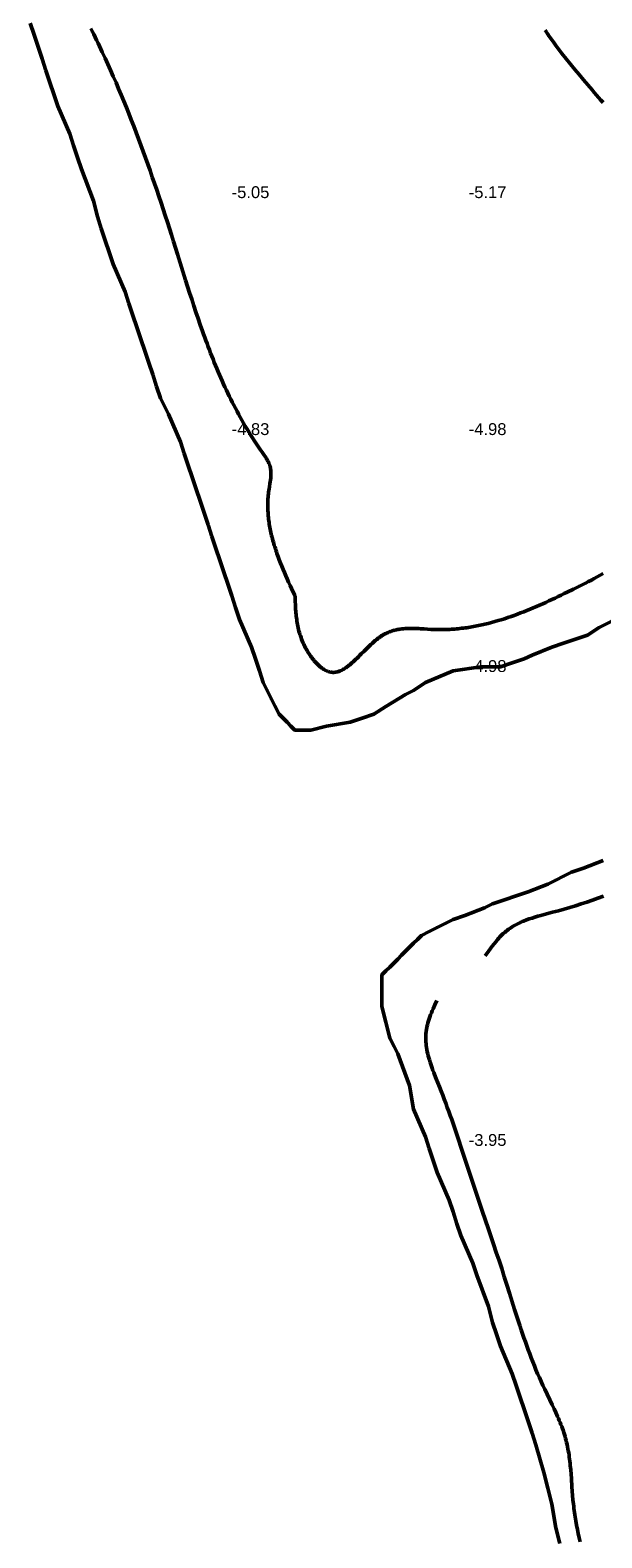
# Model space of a CAD drawing. Header units: metres. Extents: x 239209 to 240490, y 582227 to 583974.
# Tile 15 of 42: x 239214 to 239287, y 582887 to 583078. Entities that reach past the tile are written whole.
import ezdxf

# ---------------------------------------------------------------- set-up
doc = ezdxf.new("R2010")
doc.units = ezdxf.units.M
for name, color, linetype, lineweight in [('B-WE-GW-WATERGANG_BODEM-G', 90, 'Continuous', 18), ('B-WE-SURFACE-GRENS-G', 150, 'Continuous', 18), ('TM-SURFACE-TIN-LABELPeiling axel', 7, 'Continuous', 18)]:
    doc.layers.add(name, color=color, linetype=linetype, lineweight=lineweight)
doc.styles.get("Standard").update_dxf_attribs({"font": 'arial.ttf'})

# ---------------------------------------------------------------- blocks, each defined once
blk = doc.blocks.new('*U31')
at = {"layer": 'TM-SURFACE-TIN-LABELPeiling axel', "color": 7, "linetype": 'Continuous', "lineweight": 18, "insert": (239239.99, 583027.09, -4.83), "char_height": 1.5, "attachment_point": 4}
blk.add_mtext('{\\fArial|b0|i0|c0|p34;-4.83}', dxfattribs=at)
blk = doc.blocks.new('*U32')
at = {"layer": 'TM-SURFACE-TIN-LABELPeiling axel', "color": 7, "linetype": 'Continuous', "lineweight": 18, "insert": (239239.99, 583057.09, -5.05), "char_height": 1.5, "attachment_point": 4}
blk.add_mtext('{\\fArial|b0|i0|c0|p34;-5.05}', dxfattribs=at)
blk = doc.blocks.new('*U36')
at = {"layer": 'TM-SURFACE-TIN-LABELPeiling axel', "color": 7, "linetype": 'Continuous', "lineweight": 18, "insert": (239269.99, 582937.09, -3.95), "char_height": 1.5, "attachment_point": 4}
blk.add_mtext('{\\fArial|b0|i0|c0|p34;-3.95}', dxfattribs=at)
blk = doc.blocks.new('*U37')
at = {"layer": 'TM-SURFACE-TIN-LABELPeiling axel', "color": 7, "linetype": 'Continuous', "lineweight": 18, "insert": (239269.99, 582997.09, -4.98), "char_height": 1.5, "attachment_point": 4}
blk.add_mtext('{\\fArial|b0|i0|c0|p34;-4.98}', dxfattribs=at)
blk = doc.blocks.new('*U38')
at = {"layer": 'TM-SURFACE-TIN-LABELPeiling axel', "color": 7, "linetype": 'Continuous', "lineweight": 18, "insert": (239269.99, 583027.09, -4.98), "char_height": 1.5, "attachment_point": 4}
blk.add_mtext('{\\fArial|b0|i0|c0|p34;-4.98}', dxfattribs=at)
blk = doc.blocks.new('*U39')
at = {"layer": 'TM-SURFACE-TIN-LABELPeiling axel', "color": 7, "linetype": 'Continuous', "lineweight": 18, "insert": (239269.99, 583057.09, -5.17), "char_height": 1.5, "attachment_point": 4}
blk.add_mtext('{\\fArial|b0|i0|c0|p34;-5.17}', dxfattribs=at)

msp = doc.modelspace()

# ---------------------------------------------------------------- linework, layer by layer
at = {"layer": 'B-WE-GW-WATERGANG_BODEM-G', "lineweight": 50}
for points in [[(239222.17, 583077.84, -5.04), (239222.35, 583077.47, -5.04), (239222.54, 583077.09, -5.03), (239222.73, 583076.72, -5.04), (239222.91, 583076.34, -5.06), (239223.09, 583075.96, -5.09), (239223.27, 583075.59, -5.09), (239223.45, 583075.21, -5.09), (239223.63, 583074.83, -5.09), (239223.99, 583074.06, -5.14), (239224.34, 583073.3, -5.12), (239224.68, 583072.53, -5.13), (239225.02, 583071.75, -5.13), (239225.36, 583070.98, -5.12), (239225.69, 583070.2, -5.11), (239226.02, 583069.41, -5.09), (239226.35, 583068.63, -5.04), (239226.67, 583067.84, -5.05), (239226.98, 583067.05, -5.07), (239227.29, 583066.25, -5.06), (239227.6, 583065.46, -5.09), (239227.91, 583064.66, -5.11), (239228.21, 583063.86, -5.1), (239228.51, 583063.06, -5.07), (239228.8, 583062.25, -5.07), (239229.09, 583061.45, -5.08), (239229.38, 583060.64, -5.07), (239229.67, 583059.83, -5.06), (239229.95, 583059.02, -5.07), (239230.23, 583058.21, -5.09), (239230.51, 583057.4, -5.12), (239230.78, 583056.58, -5.12), (239231.06, 583055.77, -5.13), (239231.32, 583054.95, -5.12), (239231.59, 583054.14, -5.13), (239231.86, 583053.32, -5.15), (239232.12, 583052.5, -5.17), (239232.38, 583051.69, -5.17), (239232.64, 583050.87, -5.15), (239233.15, 583049.24, -5.16), (239233.66, 583047.6, -5.17), (239234.17, 583045.97, -5.14), (239234.42, 583045.16, -5.05), (239234.68, 583044.35, -5.02), (239234.94, 583043.54, -5), (239235.2, 583042.73, -4.97), (239235.47, 583041.92, -4.95), (239235.74, 583041.12, -4.97), (239236.02, 583040.31, -4.95), (239236.3, 583039.51, -4.95), (239236.44, 583039.11, -4.96), (239236.58, 583038.71, -4.97), (239236.73, 583038.31, -4.99), (239236.88, 583037.92, -5.01), (239237.02, 583037.52, -5), (239237.18, 583037.12, -4.99), (239237.33, 583036.73, -4.99), (239237.48, 583036.33, -4.98), (239237.64, 583035.94, -4.97), (239237.8, 583035.54, -4.97), (239237.96, 583035.15, -4.98), (239238.12, 583034.76, -4.97), (239238.28, 583034.37, -4.96), (239238.45, 583033.97, -4.95), (239238.62, 583033.58, -4.96), (239238.79, 583033.2, -4.96), (239238.97, 583032.81, -4.96), (239239.15, 583032.42, -4.95), (239239.33, 583032.04, -4.96), (239239.51, 583031.65, -4.98), (239239.69, 583031.27, -4.99), (239239.88, 583030.88, -4.98), (239240.07, 583030.5, -4.97), (239240.27, 583030.12, -4.97), (239240.46, 583029.74, -4.96), (239240.67, 583029.36, -4.96), (239240.87, 583028.98, -4.97), (239241.08, 583028.61, -4.98), (239241.29, 583028.23, -4.99), (239241.5, 583027.86, -4.99), (239241.72, 583027.48, -4.99), (239241.94, 583027.11, -4.99), (239242.16, 583026.74, -5), (239242.39, 583026.37, -5.01), (239242.62, 583026, -5.01), (239242.86, 583025.64, -5.02), (239243.1, 583025.27, -5.03), (239243.34, 583024.91, -5.02), (239243.59, 583024.54, -5.01), (239243.84, 583024.18, -5.02), (239244.1, 583023.82, -5.03), (239244.22, 583023.64, -5.03), (239244.34, 583023.46, -5.03), (239244.39, 583023.37, -5.03), (239244.45, 583023.27, -5.03), (239244.5, 583023.18, -5.03), (239244.55, 583023.09, -5.03), (239244.6, 583023, -5.04), (239244.65, 583022.9, -5.03), (239244.69, 583022.81, -5.03), (239244.73, 583022.71, -5.03), (239244.77, 583022.62, -5.02), (239244.81, 583022.52, -5.02), (239244.84, 583022.42, -5.02), (239244.86, 583022.32, -5.01), (239244.89, 583022.22, -5.01), (239244.91, 583022.12, -5), (239244.92, 583022.02, -5), (239244.94, 583021.92, -5), (239244.95, 583021.82, -5), (239244.95, 583021.72, -5), (239244.96, 583021.61, -5), (239244.96, 583021.51, -5), (239244.96, 583021.4, -5), (239244.96, 583021.3, -4.99), (239244.95, 583021.19, -4.99), (239244.95, 583021.09, -4.99), (239244.94, 583020.98, -4.98), (239244.93, 583020.87, -4.98), (239244.9, 583020.66, -4.96), (239244.87, 583020.44, -4.95), (239244.84, 583020.22, -4.94), (239244.77, 583019.78, -4.91), (239244.74, 583019.56, -4.89), (239244.7, 583019.35, -4.87), (239244.67, 583019.13, -4.86), (239244.65, 583018.91, -4.85), (239244.63, 583018.69, -4.86), (239244.61, 583018.48, -4.86), (239244.59, 583018.26, -4.86), (239244.58, 583018.04, -4.86), (239244.57, 583017.83, -4.85), (239244.57, 583017.61, -4.84), (239244.57, 583017.4, -4.83), (239244.57, 583017.18, -4.82), (239244.57, 583016.97, -4.81), (239244.58, 583016.76, -4.8), (239244.6, 583016.55, -4.79), (239244.61, 583016.33, -4.78), (239244.63, 583016.12, -4.75), (239244.65, 583015.91, -4.74), (239244.67, 583015.7, -4.73), (239244.7, 583015.49, -4.73), (239244.73, 583015.28, -4.74), (239244.76, 583015.07, -4.74), (239244.79, 583014.86, -4.74), (239244.83, 583014.65, -4.74), (239244.87, 583014.45, -4.74), (239244.91, 583014.24, -4.74), (239244.96, 583014.03, -4.74), (239245, 583013.82, -4.74), (239245.05, 583013.62, -4.75), (239245.1, 583013.41, -4.76), (239245.16, 583013.2, -4.76), (239245.21, 583013, -4.77), (239245.27, 583012.79, -4.78), (239245.33, 583012.59, -4.78), (239245.39, 583012.38, -4.79), (239245.45, 583012.18, -4.79), (239245.52, 583011.97, -4.79), (239245.59, 583011.77, -4.78), (239245.65, 583011.56, -4.77), (239245.72, 583011.36, -4.76), (239245.8, 583011.16, -4.75), (239245.87, 583010.95, -4.74), (239246.02, 583010.55, -4.75), (239246.18, 583010.14, -4.76), (239246.34, 583009.74, -4.74), (239246.5, 583009.34, -4.73), (239246.67, 583008.93, -4.78), (239246.85, 583008.53, -4.85), (239247.02, 583008.13, -4.9), (239247.2, 583007.73, -4.91), (239247.38, 583007.32, -4.91), (239247.57, 583006.92, -4.9), (239247.93, 583006.12, -4.9), (239247.98, 583006.02, -4.9), (239248, 583005.97, -4.9), (239248.01, 583005.96, -4.9), (239248.01, 583005.96, -4.9), (239248.01, 583005.95, -4.9), (239248.01, 583005.92, -4.9), (239248.02, 583005.71, -4.89), (239248.03, 583005.29, -4.89), (239248.05, 583004.87, -4.88), (239248.08, 583004.45, -4.86), (239248.09, 583004.25, -4.84), (239248.11, 583004.04, -4.83), (239248.13, 583003.83, -4.83), (239248.14, 583003.62, -4.83), (239248.17, 583003.41, -4.84), (239248.19, 583003.2, -4.84), (239248.22, 583002.99, -4.85), (239248.25, 583002.78, -4.84), (239248.28, 583002.57, -4.84), (239248.32, 583002.36, -4.84), (239248.36, 583002.16, -4.84), (239248.41, 583001.95, -4.84), (239248.46, 583001.74, -4.86), (239248.51, 583001.53, -4.88), (239248.57, 583001.32, -4.89), (239248.63, 583001.11, -4.89), (239248.69, 583000.91, -4.89), (239248.77, 583000.7, -4.9), (239248.84, 583000.49, -4.9), (239248.93, 583000.28, -4.9), (239249.01, 583000.07, -4.9), (239249.11, 582999.86, -4.9), (239249.16, 582999.76, -4.91), (239249.21, 582999.66, -4.91), (239249.26, 582999.55, -4.91), (239249.31, 582999.45, -4.91), (239249.37, 582999.35, -4.91), (239249.43, 582999.24, -4.91), (239249.49, 582999.14, -4.91), (239249.55, 582999.04, -4.91), (239249.67, 582998.83, -4.91), (239249.8, 582998.63, -4.89), (239249.87, 582998.53, -4.89), (239249.94, 582998.43, -4.89), (239250.01, 582998.33, -4.89), (239250.08, 582998.24, -4.89), (239250.15, 582998.14, -4.89), (239250.22, 582998.05, -4.88), (239250.3, 582997.95, -4.88), (239250.37, 582997.86, -4.87), (239250.45, 582997.77, -4.87), (239250.52, 582997.68, -4.86), (239250.6, 582997.6, -4.86), (239250.68, 582997.51, -4.85), (239250.76, 582997.43, -4.85), (239250.84, 582997.35, -4.85), (239250.92, 582997.27, -4.84), (239251, 582997.2, -4.84), (239251.08, 582997.12, -4.84), (239251.16, 582997.05, -4.84), (239251.25, 582996.98, -4.83), (239251.33, 582996.92, -4.83), (239251.41, 582996.85, -4.83), (239251.5, 582996.79, -4.82), (239251.58, 582996.74, -4.82), (239251.67, 582996.68, -4.82), (239251.75, 582996.63, -4.82), (239251.84, 582996.58, -4.81), (239251.92, 582996.54, -4.81), (239252.01, 582996.5, -4.81), (239252.09, 582996.46, -4.81), (239252.18, 582996.43, -4.8), (239252.26, 582996.4, -4.8), (239252.35, 582996.37, -4.79), (239252.43, 582996.35, -4.79), (239252.52, 582996.33, -4.79), (239252.6, 582996.32, -4.79), (239252.69, 582996.31, -4.79), (239252.77, 582996.3, -4.8), (239252.86, 582996.3, -4.8), (239252.94, 582996.3, -4.8), (239253.03, 582996.31, -4.8), (239253.11, 582996.32, -4.8), (239253.2, 582996.33, -4.8), (239253.28, 582996.35, -4.8), (239253.36, 582996.37, -4.8), (239253.45, 582996.39, -4.8), (239253.53, 582996.42, -4.8), (239253.62, 582996.44, -4.8), (239253.7, 582996.48, -4.8), (239253.78, 582996.51, -4.8), (239253.87, 582996.55, -4.8), (239253.95, 582996.59, -4.8), (239254.03, 582996.64, -4.8), (239254.12, 582996.68, -4.8), (239254.2, 582996.73, -4.8), (239254.28, 582996.78, -4.8), (239254.37, 582996.84, -4.8), (239254.45, 582996.89, -4.79), (239254.53, 582996.95, -4.79), (239254.62, 582997.01, -4.79), (239254.7, 582997.08, -4.79), (239254.78, 582997.14, -4.79), (239254.87, 582997.21, -4.79), (239254.95, 582997.27, -4.79), (239255.04, 582997.35, -4.79), (239255.12, 582997.42, -4.79), (239255.2, 582997.49, -4.79), (239255.37, 582997.64, -4.78), (239255.54, 582997.8, -4.78), (239255.71, 582997.96, -4.76), (239255.88, 582998.12, -4.76), (239256.05, 582998.29, -4.75), (239256.22, 582998.46, -4.75), (239256.39, 582998.64, -4.75), (239256.74, 582998.98, -4.76), (239257.09, 582999.33, -4.79), (239257.26, 582999.5, -4.81), (239257.44, 582999.67, -4.83), (239257.62, 582999.84, -4.86), (239257.8, 583000.01, -4.89), (239257.98, 583000.17, -4.9), (239258.16, 583000.32, -4.91), (239258.35, 583000.47, -4.92), (239258.44, 583000.54, -4.92), (239258.53, 583000.62, -4.94), (239258.63, 583000.69, -4.95), (239258.72, 583000.75, -4.97), (239258.81, 583000.82, -4.98), (239258.91, 583000.88, -5), (239259, 583000.95, -5.01), (239259.1, 583001, -5.02), (239259.2, 583001.06, -5.03), (239259.29, 583001.12, -5.03), (239259.39, 583001.17, -5.04), (239259.49, 583001.22, -5.04), (239259.59, 583001.27, -5.04), (239259.68, 583001.32, -5.04), (239259.78, 583001.36, -5.05), (239259.88, 583001.4, -5.05), (239259.98, 583001.44, -5.05), (239260.08, 583001.48, -5.05), (239260.18, 583001.51, -5.05), (239260.28, 583001.55, -5.06), (239260.39, 583001.58, -5.06), (239260.49, 583001.61, -5.06), (239260.59, 583001.63, -5.05), (239260.69, 583001.66, -5.05), (239260.79, 583001.68, -5.04), (239260.9, 583001.71, -5.05), (239261, 583001.73, -5.05), (239261.11, 583001.74, -5.05), (239261.21, 583001.76, -5.05), (239261.31, 583001.78, -5.05), (239261.52, 583001.8, -5.05), (239261.74, 583001.83, -5.05), (239261.95, 583001.84, -5.04), (239262.16, 583001.85, -5.04), (239262.37, 583001.86, -5.04), (239262.59, 583001.87, -5.03), (239262.8, 583001.87, -5.03), (239263.02, 583001.86, -5.04), (239263.24, 583001.86, -5.03), (239263.46, 583001.85, -5.03), (239263.67, 583001.84, -5.02), (239263.89, 583001.83, -5.02), (239264.33, 583001.8, -5.01), (239264.77, 583001.78, -4.99), (239265.2, 583001.75, -4.97), (239265.42, 583001.74, -4.96), (239265.64, 583001.73, -4.94), (239265.86, 583001.72, -4.92), (239266.08, 583001.72, -4.91), (239266.3, 583001.72, -4.92), (239266.51, 583001.72, -4.93), (239266.73, 583001.72, -4.94), (239266.95, 583001.72, -4.94), (239267.16, 583001.73, -4.93), (239267.38, 583001.74, -4.92), (239267.59, 583001.75, -4.9), (239267.81, 583001.76, -4.89), (239268.02, 583001.78, -4.88), (239268.24, 583001.79, -4.86), (239268.45, 583001.81, -4.85), (239268.67, 583001.83, -4.85), (239268.88, 583001.85, -4.84), (239269.09, 583001.88, -4.81), (239269.31, 583001.91, -4.79), (239269.52, 583001.93, -4.76), (239269.73, 583001.96, -4.74), (239269.94, 583002, -4.71), (239270.15, 583002.03, -4.69), (239270.37, 583002.06, -4.68), (239270.58, 583002.1, -4.67), (239270.79, 583002.14, -4.66), (239271, 583002.18, -4.65), (239271.21, 583002.22, -4.64), (239271.42, 583002.27, -4.63), (239271.63, 583002.31, -4.62), (239271.84, 583002.36, -4.61), (239272.04, 583002.41, -4.6), (239272.25, 583002.46, -4.59), (239272.46, 583002.51, -4.58), (239272.88, 583002.62, -4.59), (239273.29, 583002.73, -4.57), (239273.7, 583002.85, -4.59), (239274.11, 583002.97, -4.6), (239274.52, 583003.1, -4.57), (239274.93, 583003.24, -4.55), (239275.34, 583003.38, -4.55), (239275.75, 583003.52, -4.57), (239276.15, 583003.67, -4.62), (239276.55, 583003.82, -4.65), (239276.96, 583003.97, -4.7), (239277.36, 583004.13, -4.68), (239277.76, 583004.3, -4.66), (239278.16, 583004.46, -4.66), (239278.55, 583004.63, -4.66), (239278.95, 583004.81, -4.68), (239279.35, 583004.98, -4.69), (239279.74, 583005.16, -4.7), (239280.13, 583005.34, -4.71), (239280.52, 583005.52, -4.72), (239280.91, 583005.7, -4.73), (239281.3, 583005.89, -4.75), (239281.69, 583006.08, -4.78), (239282.08, 583006.27, -4.79), (239282.46, 583006.45, -4.79), (239283.23, 583006.84, -4.78), (239283.99, 583007.22, -4.83), (239284.75, 583007.6, -4.89), (239285.13, 583007.8, -4.9), (239285.51, 583007.99, -4.9), (239285.88, 583008.19, -4.87), (239286.26, 583008.39, -4.86), (239286.63, 583008.59, -4.88), (239287.01, 583008.8, -4.88)], [(239286.98, 583068.44, -4.64), (239286.7, 583068.76, -4.63), (239286.42, 583069.08, -4.64), (239286.14, 583069.4, -4.66), (239285.86, 583069.72, -4.68), (239285.59, 583070.04, -4.7), (239285.04, 583070.68, -4.72), (239284.49, 583071.34, -4.74), (239283.95, 583071.99, -4.77), (239283.41, 583072.65, -4.74), (239282.87, 583073.32, -4.73), (239282.33, 583073.99, -4.75), (239281.79, 583074.67, -4.81), (239281.52, 583075.01, -4.84), (239281.26, 583075.35, -4.89), (239281, 583075.69, -4.94), (239280.74, 583076.04, -5), (239280.61, 583076.21, -5.01), (239280.49, 583076.39, -5.01), (239280.36, 583076.56, -5.01), (239280.24, 583076.74, -5.02), (239280.12, 583076.91, -5.02), (239280, 583077.09, -5.01), (239279.88, 583077.27, -4.98), (239279.77, 583077.45, -4.95), (239279.65, 583077.63, -4.92)], [(239287.03, 582967.96, -4.09), (239286.33, 582967.71, -4.08), (239285.63, 582967.46, -4.06), (239284.93, 582967.22, -4.06), (239284.22, 582966.99, -4.05), (239283.51, 582966.76, -4), (239282.79, 582966.54, -4), (239282.06, 582966.33, -4.02), (239281.33, 582966.12, -4.03), (239280.59, 582965.93, -4.04), (239279.84, 582965.73, -4.05), (239279.1, 582965.53, -4.07), (239278.73, 582965.43, -4.09), (239278.37, 582965.32, -4.08), (239278, 582965.2, -4.08), (239277.64, 582965.08, -4.08), (239277.29, 582964.96, -4.06), (239276.94, 582964.82, -4.03), (239276.77, 582964.75, -4.01), (239276.6, 582964.67, -4), (239276.44, 582964.6, -3.99), (239276.27, 582964.52, -3.99), (239276.11, 582964.44, -3.97), (239275.94, 582964.35, -3.97), (239275.78, 582964.26, -3.97), (239275.63, 582964.17, -3.97), (239275.47, 582964.08, -3.97), (239275.32, 582963.98, -3.97), (239275.17, 582963.88, -3.96), (239275.02, 582963.77, -3.96), (239274.88, 582963.66, -3.95), (239274.73, 582963.55, -3.94), (239274.59, 582963.43, -3.92), (239274.46, 582963.31, -3.9), (239274.32, 582963.19, -3.89), (239274.19, 582963.06, -3.87), (239274.06, 582962.93, -3.86), (239273.93, 582962.8, -3.87), (239273.81, 582962.66, -3.89), (239273.68, 582962.52, -3.9), (239273.44, 582962.24, -3.94), (239273.2, 582961.95, -3.96), (239272.97, 582961.65, -3.95), (239272.74, 582961.34, -3.93), (239272.52, 582961.04, -3.92), (239272.07, 582960.41, -3.93)], [(239265.94, 582954.74, -3.94), (239265.71, 582954.23, -3.93), (239265.49, 582953.72, -3.94), (239265.38, 582953.46, -3.95), (239265.27, 582953.21, -3.95), (239265.17, 582952.95, -3.96), (239265.08, 582952.7, -3.97), (239264.99, 582952.44, -3.98), (239264.91, 582952.19, -4), (239264.83, 582951.93, -4.01), (239264.76, 582951.67, -4.01), (239264.73, 582951.54, -4.01), (239264.7, 582951.41, -4.01), (239264.68, 582951.28, -4), (239264.65, 582951.16, -3.99), (239264.63, 582951.03, -3.98), (239264.61, 582950.9, -3.97), (239264.6, 582950.77, -3.97), (239264.58, 582950.64, -3.96), (239264.57, 582950.51, -3.96), (239264.56, 582950.38, -3.94), (239264.56, 582950.25, -3.93), (239264.55, 582950.12, -3.91), (239264.55, 582949.99, -3.9), (239264.56, 582949.86, -3.9), (239264.56, 582949.73, -3.9), (239264.57, 582949.6, -3.89), (239264.58, 582949.47, -3.89), (239264.59, 582949.33, -3.89), (239264.61, 582949.07, -3.89), (239264.65, 582948.81, -3.89), (239264.7, 582948.55, -3.9), (239264.75, 582948.28, -3.9), (239264.81, 582948.02, -3.89), (239264.87, 582947.76, -3.9), (239264.94, 582947.5, -3.91), (239265.02, 582947.23, -3.92), (239265.1, 582946.97, -3.92), (239265.18, 582946.71, -3.94), (239265.27, 582946.44, -3.94), (239265.37, 582946.18, -3.95), (239265.46, 582945.91, -3.96), (239265.56, 582945.65, -3.97), (239265.66, 582945.39, -3.97), (239265.87, 582944.86, -3.95), (239266.08, 582944.34, -3.97), (239266.29, 582943.82, -3.95), (239266.49, 582943.29, -3.94), (239266.7, 582942.77, -3.93), (239266.89, 582942.26, -3.91), (239267.09, 582941.74, -3.91), (239267.28, 582941.22, -3.93), (239267.47, 582940.71, -3.93), (239267.65, 582940.2, -3.92), (239267.84, 582939.69, -3.92), (239268.02, 582939.17, -3.92), (239268.19, 582938.66, -3.93), (239268.37, 582938.16, -3.95), (239268.71, 582937.14, -3.93), (239269.05, 582936.12, -3.96), (239269.39, 582935.11, -3.96), (239269.72, 582934.1, -3.92), (239270.39, 582932.07, -3.9), (239270.72, 582931.06, -3.93), (239271.06, 582930.04, -3.92), (239271.41, 582929.02, -3.86), (239271.75, 582928, -3.85), (239272.44, 582925.95, -3.82), (239273.13, 582923.9, -3.86), (239273.48, 582922.87, -3.87), (239273.82, 582921.84, -3.87), (239274.16, 582920.81, -3.76), (239274.49, 582919.78, -3.75), (239274.82, 582918.74, -3.73), (239275.15, 582917.71, -3.78), (239275.8, 582915.65, -3.81), (239276.13, 582914.62, -3.78), (239276.46, 582913.59, -3.8), (239276.63, 582913.08, -3.8), (239276.8, 582912.57, -3.82), (239276.98, 582912.06, -3.87), (239277.16, 582911.55, -3.86), (239277.34, 582911.04, -3.83), (239277.52, 582910.53, -3.85), (239277.71, 582910.03, -3.87), (239277.9, 582909.52, -3.87), (239278.1, 582909.02, -3.87), (239278.3, 582908.51, -3.89), (239278.5, 582908.01, -3.91), (239278.71, 582907.51, -3.9), (239278.93, 582907.02, -3.95), (239279.15, 582906.52, -3.93), (239279.38, 582906.03, -3.92), (239279.61, 582905.53, -3.9), (239280.56, 582903.57, -3.89), (239280.79, 582903.08, -3.93), (239281.02, 582902.58, -3.96), (239281.24, 582902.09, -3.96), (239281.35, 582901.84, -3.97), (239281.45, 582901.59, -3.97), (239281.55, 582901.34, -3.96), (239281.65, 582901.09, -3.95), (239281.75, 582900.84, -3.95), (239281.84, 582900.59, -3.97), (239281.93, 582900.34, -3.98), (239282.01, 582900.08, -3.99), (239282.09, 582899.83, -3.98), (239282.17, 582899.57, -3.97), (239282.25, 582899.31, -3.95), (239282.31, 582899.06, -3.94), (239282.38, 582898.8, -3.93), (239282.44, 582898.54, -3.92), (239282.49, 582898.27, -3.91), (239282.54, 582898.01, -3.9), (239282.59, 582897.75, -3.91), (239282.64, 582897.48, -3.91), (239282.68, 582897.22, -3.92), (239282.71, 582896.95, -3.92), (239282.75, 582896.69, -3.93), (239282.78, 582896.42, -3.93), (239282.81, 582896.15, -3.94), (239282.84, 582895.88, -3.95), (239282.89, 582895.34, -3.96), (239282.94, 582894.8, -3.96), (239282.98, 582894.26, -3.97), (239283.05, 582893.17, -3.95), (239283.09, 582892.63, -3.96), (239283.13, 582892.08, -3.96), (239283.18, 582891.54, -3.95), (239283.24, 582891, -3.93), (239283.27, 582890.73, -3.93), (239283.3, 582890.46, -3.92), (239283.33, 582890.19, -3.9), (239283.37, 582889.93, -3.88), (239283.41, 582889.66, -3.88), (239283.45, 582889.39, -3.86), (239283.54, 582888.86, -3.83), (239283.64, 582888.32, -3.84), (239283.74, 582887.79, -3.84), (239283.85, 582887.26, -3.84), (239283.97, 582886.74, -3.84), (239284.09, 582886.21, -3.82)]]:
    msp.add_polyline3d(points, dxfattribs=at)
at = {"layer": 'B-WE-SURFACE-GRENS-G', "linetype": 'ByBlock', "lineweight": 50}
for points in [[(239231, 583031, -3.15), (239230.5, 583032.5, -3.16), (239230, 583034, -3.17), (239229.5, 583035.5, -3.17), (239229, 583037, -3.17), (239228.5, 583038.5, -3.17), (239228, 583040, -3.17), (239227.5, 583041.5, -3.15), (239227, 583043, -3.14), (239226.5, 583044.5, -3.14), (239225, 583048, -3.15), (239224.5, 583049.5, -3.15), (239224, 583051, -3.15), (239223.5, 583052.5, -3.16), (239223, 583054, -3.17), (239222.5, 583056, -3.15), (239221, 583060, -3.12), (239220.5, 583061.5, -3.18), (239220, 583063, -3.24), (239219.5, 583064.5, -3.25), (239218, 583068, -3.22), (239217.5, 583069.5, -3.27), (239217, 583071, -3.32), (239216.5, 583072.5, -3.33), (239216, 583074, -3.33), (239215.5, 583075.5, -3.39), (239215, 583077, -3.45), (239214.5, 583078.5, -3.43)], [(239289.5, 583003.5, -3.1), (239286.5, 583002, -3.15), (239285, 583001, -3.05), (239283.5, 583000.5, -3.03), (239282, 583000, -3.01), (239280.5, 582999.5, -3.04), (239278, 582998.5, -3.04), (239277, 582998, -3.01), (239275.5, 582997.5, -3.06), (239274, 582997, -3.1), (239273.5, 582997, -3.24), (239273, 582997, -3.38), (239272.5, 582997, -3.38), (239272, 582997, -3.39), (239271.5, 582997, -3.53), (239268, 582996.5, -4), (239264.5, 582995, -3.82), (239263, 582994, -3.59), (239262, 582993.5, -3.52), (239259.5, 582992, -3.38), (239258, 582991, -3.3), (239256.5, 582990.5, -3.29), (239255, 582990, -3.29), (239252, 582989.5, -3.62), (239250, 582989, -3.82), (239249.5, 582989, -3.98), (239249, 582989, -4.13), (239248.5, 582989, -4.07), (239248, 582989, -4.01), (239247.5, 582989.5, -3.79), (239247, 582990, -3.58), (239246.5, 582990.5, -3.51), (239246, 582991, -3.44), (239245.5, 582992, -3.42), (239245, 582993, -3.41), (239244.5, 582994, -3.33), (239244, 582995, -3.26), (239243.5, 582996.5, -3.23), (239243, 582998, -3.2), (239242.5, 582999.5, -3.22), (239241, 583003, -3.2), (239240.5, 583004.5, -3.19), (239240, 583006, -3.17), (239239.5, 583007.5, -3.15), (239239, 583009, -3.12), (239238.5, 583010.5, -3.14), (239238, 583012, -3.16), (239237.5, 583013.5, -3.17), (239237, 583015, -3.18), (239236.5, 583016.5, -3.19), (239236, 583018, -3.19), (239235.5, 583019.5, -3.17), (239235, 583021, -3.14), (239234.5, 583022.5, -3.15), (239234, 583024, -3.15), (239233.5, 583025.5, -3.17), (239232, 583029, -3.17), (239231.5, 583030, -3.16), (239231, 583031, -3.15)], [(239281.5, 582886, -3.12), (239281, 582888, -3.08), (239280.5, 582891, -3.13), (239280, 582893, -3.09), (239279.5, 582895, -3.05), (239278.5, 582898.5, -2.99), (239278, 582900, -2.96), (239277.5, 582901.5, -3), (239277, 582903, -3.04), (239276.5, 582904.5, -3.06), (239276, 582906, -3.09), (239275.5, 582907.5, -3.07), (239274, 582911, -2.96), (239273.5, 582912.5, -2.98), (239273, 582914, -2.99), (239272.5, 582916, -3.02), (239271, 582920, -3.01), (239270.5, 582921.5, -3.06), (239269, 582925, -2.99), (239268.5, 582926.5, -3.05), (239268, 582928, -3.1), (239267.5, 582929.5, -3.11), (239266, 582933, -3.07), (239265.5, 582934.5, -3.1), (239265, 582936, -3.14), (239264.5, 582937.5, -3.16), (239263, 582941, -3.12), (239262.5, 582944, -3.2), (239261, 582948, -3.12), (239260.5, 582949, -3.1), (239260, 582950, -3.07), (239259.5, 582952, -3.16), (239259, 582954, -3.24), (239259, 582954.5, -3.31), (239259, 582955, -3.37), (239259, 582955.5, -3.41), (239259, 582956, -3.45), (239259, 582956.5, -3.46), (239259, 582957, -3.48), (239259, 582957.5, -3.44), (239259, 582958, -3.39), (239259.5, 582958.5, -3.38), (239260, 582959, -3.37), (239260.5, 582959.5, -3.33), (239261, 582960, -3.28), (239261.5, 582960.5, -3.24), (239262, 582961, -3.2), (239262.5, 582961.5, -3.1), (239263, 582962, -3.01), (239263.5, 582962.5, -2.97), (239264, 582963, -2.93), (239265, 582963.5, -2.88), (239266, 582964, -2.83), (239267, 582964.5, -2.84), (239268, 582965, -2.85), (239269.5, 582965.5, -2.86), (239272, 582966.5, -2.84), (239273, 582967, -2.81), (239274.5, 582967.5, -2.84), (239276, 582968, -2.87), (239277.5, 582968.5, -2.98), (239280, 582969.5, -2.98), (239281, 582970, -2.88), (239282, 582970.5, -2.88), (239283, 582971, -2.87), (239284.5, 582971.5, -2.88), (239287, 582972.5, -2.88)]]:
    msp.add_polyline3d(points, dxfattribs=at)

# ---------------------------------------------------------------- block references
at = {"layer": 'TM-SURFACE-TIN-LABELPeiling axel', "color": 7, "linetype": 'Continuous', "lineweight": 18}
for name in ['*U32', '*U39', '*U31', '*U38', '*U37', '*U36']:
    msp.add_blockref(name, (0, 0), dxfattribs=at)

doc.saveas('drawing.dxf')
